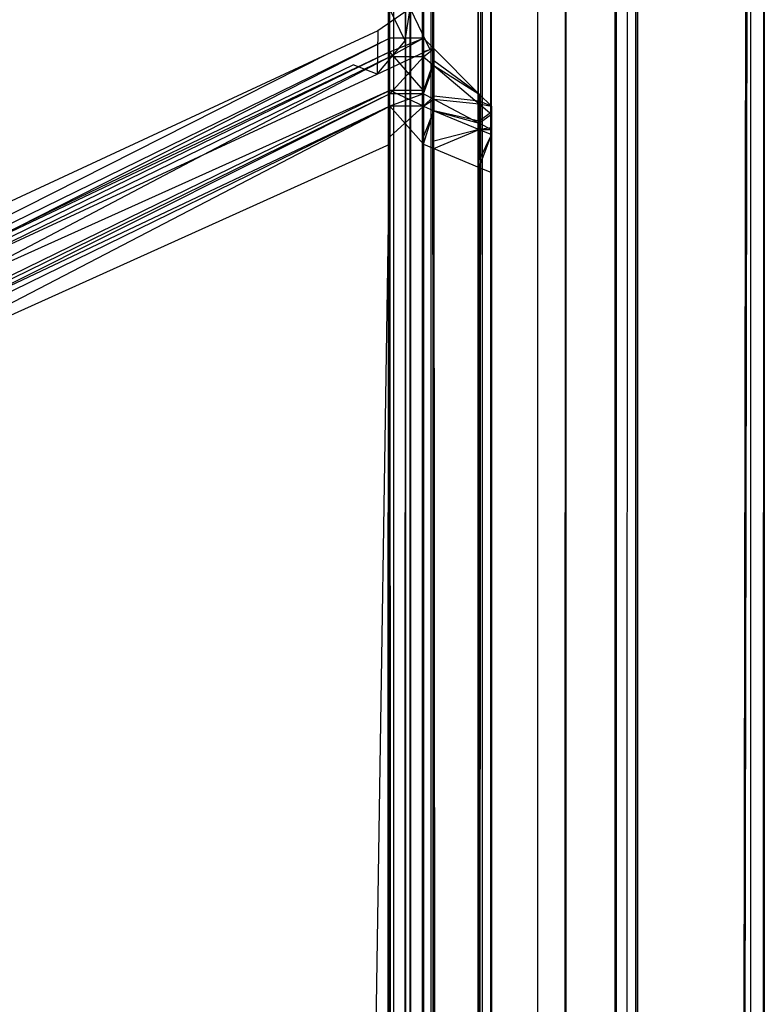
# Model space of a CAD drawing. Extents: x 0 to 1.6, y -0.5 to 0.
# Tile 186 of 192: x 1.59454 to 1.6, y -0.0256 to -0.01838. Entities that reach past the tile are written whole.
import ezdxf

# ---------------------------------------------------------------- set-up
doc = ezdxf.new("R2010")
doc.units = 0
for name, color, linetype in [('L14_KORPUS1_2___REPLACEMTFOREMP', 7, 'CONTINUOUS'), ('L16_KORPUS1_0___REPLACEMTFOREMP', 7, 'CONTINUOUS'), ('L20_FL_CHE_5___REPLACEMTFOREMPT', 7, 'CONTINUOUS'), ('L65_ABDECKPL_0___REPLACEMTFOREM', 7, 'CONTINUOUS')]:
    doc.layers.add(name, color=color, linetype=linetype)

msp = doc.modelspace()

# ---------------------------------------------------------------- linework, layer by layer
at = {"layer": 'L14_KORPUS1_2___REPLACEMTFOREMP', "color": 8}
for points, invisible_edges in [([(1.597254, -0.018617, 0.007522), (1.589885, -0.02212, 0.007621), (1.597254, -0.018518, 0.007621), (1.597254, -0.018617, 0.007522)], 14), ([(1.589885, -0.022257, 0.590261), (1.597254, -0.018518, 0.590124), (1.589885, -0.02212, 0.590124), (1.589885, -0.022257, 0.590261)], 13), ([(1.597254, -0.018518, 0.590124), (1.589885, -0.022257, 0.590261), (1.597254, -0.018654, 0.590261), (1.597254, -0.018518, 0.590124)], 14), ([(1.589885, -0.02212, 0.590124), (1.597254, -0.018518, 0.589853), (1.589885, -0.02212, 0.589853), (1.589885, -0.02212, 0.590124)], 13), ([(1.597254, -0.018518, 0.589853), (1.589885, -0.02212, 0.590124), (1.597254, -0.018518, 0.590124), (1.597254, -0.018518, 0.589853)], 14), ([(1.589885, -0.02212, 0.589853), (1.597254, -0.018518, 0.007872), (1.589885, -0.02212, 0.007872), (1.589885, -0.02212, 0.589853)], 13), ([(1.597254, -0.018518, 0.007872), (1.589885, -0.02212, 0.589853), (1.597254, -0.018518, 0.589853), (1.597254, -0.018518, 0.007872)], 14), ([(1.589885, -0.02212, 0.007872), (1.597254, -0.018518, 0.007621), (1.589885, -0.02212, 0.007621), (1.589885, -0.02212, 0.007872)], 13), ([(1.597254, -0.018518, 0.007621), (1.589885, -0.02212, 0.007872), (1.597254, -0.018518, 0.007872), (1.597254, -0.018518, 0.007621)], 14), ([(1.597254, -0.018518, 0.007872), (1.5975, -0.018518, 0.007621), (1.597254, -0.018518, 0.007621), (1.597254, -0.018518, 0.007872)], 13), ([(1.5975, -0.018518, 0.007621), (1.597254, -0.018518, 0.007872), (1.5975, -0.018518, 0.007872), (1.5975, -0.018518, 0.007621)], 14), ([(1.597254, -0.018518, 0.589853), (1.5975, -0.018518, 0.007872), (1.597254, -0.018518, 0.007872), (1.597254, -0.018518, 0.589853)], 13), ([(1.5975, -0.018518, 0.007872), (1.597254, -0.018518, 0.589853), (1.5975, -0.018518, 0.589853), (1.5975, -0.018518, 0.007872)], 14), ([(1.597254, -0.018518, 0.590124), (1.5975, -0.018518, 0.589853), (1.597254, -0.018518, 0.589853), (1.597254, -0.018518, 0.590124)], 13), ([(1.5975, -0.018518, 0.589853), (1.597254, -0.018518, 0.590124), (1.5975, -0.018518, 0.590124), (1.5975, -0.018518, 0.589853)], 14), ([(1.597254, -0.018654, 0.590261), (1.5975, -0.018518, 0.590124), (1.597254, -0.018518, 0.590124), (1.597254, -0.018654, 0.590261)], 13), ([(1.5975, -0.018518, 0.590124), (1.597254, -0.018654, 0.590261), (1.5975, -0.018654, 0.590261), (1.5975, -0.018518, 0.590124)], 14), ([(1.5975, -0.018518, 0.007621), (1.597254, -0.018617, 0.007522), (1.597254, -0.018518, 0.007621), (1.5975, -0.018518, 0.007621)], 13), ([(1.597254, -0.018617, 0.007522), (1.5975, -0.018518, 0.007621), (1.5975, -0.018617, 0.007522), (1.597254, -0.018617, 0.007522)], 14), ([(1.5975, -0.018654, 0.590261), (1.597576, -0.018594, 0.590092), (1.5975, -0.018518, 0.590124), (1.5975, -0.018654, 0.590261)], 14), ([(1.5975, -0.018518, 0.589853), (1.597576, -0.018594, 0.007903), (1.5975, -0.018518, 0.007872), (1.5975, -0.018518, 0.589853)], 13), ([(1.597576, -0.018594, 0.007903), (1.5975, -0.018518, 0.589853), (1.597576, -0.018594, 0.589821), (1.597576, -0.018594, 0.007903)], 14), ([(1.5975, -0.018518, 0.589853), (1.597576, -0.018594, 0.590092), (1.597576, -0.018594, 0.589821), (1.5975, -0.018518, 0.589853)], 13), ([(1.597576, -0.018594, 0.590092), (1.5975, -0.018518, 0.589853), (1.5975, -0.018518, 0.590124), (1.597576, -0.018594, 0.590092)], 14), ([(1.5975, -0.018518, 0.007872), (1.597576, -0.018594, 0.007653), (1.5975, -0.018518, 0.007621), (1.5975, -0.018518, 0.007872)], 13), ([(1.597576, -0.018594, 0.007653), (1.5975, -0.018518, 0.007872), (1.597576, -0.018594, 0.007903), (1.597576, -0.018594, 0.007653)], 14), ([(1.597576, -0.018594, 0.007653), (1.5975, -0.018617, 0.007522), (1.5975, -0.018518, 0.007621), (1.597576, -0.018594, 0.007653)], 14), ([(1.597254, -0.0189, 0.007238), (1.589885, -0.022219, 0.007522), (1.597254, -0.018617, 0.007522), (1.597254, -0.0189, 0.007238)], 14), ([(1.589885, -0.02212, 0.007621), (1.597254, -0.018617, 0.007522), (1.589885, -0.022219, 0.007522), (1.589885, -0.02212, 0.007621)], 13), ([(1.597254, -0.018617, 0.007522), (1.5975, -0.0189, 0.007238), (1.597254, -0.0189, 0.007238), (1.597254, -0.018617, 0.007522)], 13), ([(1.5975, -0.0189, 0.007238), (1.597254, -0.018617, 0.007522), (1.5975, -0.018617, 0.007522), (1.5975, -0.0189, 0.007238)], 14), ([(1.597576, -0.018594, 0.590092), (1.5975, -0.018654, 0.590261), (1.597576, -0.018718, 0.590217), (1.597576, -0.018594, 0.590092)], 13), ([(1.5975, -0.018617, 0.007522), (1.597576, -0.018594, 0.007653), (1.597576, -0.018684, 0.007562), (1.5975, -0.018617, 0.007522)], 13), ([(1.597576, -0.018684, 0.007562), (1.5975, -0.0189, 0.007238), (1.5975, -0.018617, 0.007522), (1.597576, -0.018684, 0.007562)], 14), ([(1.597576, -0.018718, 0.590217), (1.59791, -0.018928, 0.589954), (1.597576, -0.018594, 0.590092), (1.597576, -0.018718, 0.590217)], 14), ([(1.59791, -0.018928, 0.007791), (1.597576, -0.018684, 0.007562), (1.597576, -0.018594, 0.007653), (1.59791, -0.018928, 0.007791)], 14), ([(1.597576, -0.018594, 0.007903), (1.59791, -0.018928, 0.007791), (1.597576, -0.018594, 0.007653), (1.597576, -0.018594, 0.007903)], 13), ([(1.59791, -0.018928, 0.007791), (1.597576, -0.018594, 0.007903), (1.59791, -0.018928, 0.008042), (1.59791, -0.018928, 0.007791)], 14), ([(1.597576, -0.018594, 0.589821), (1.59791, -0.018928, 0.589954), (1.59791, -0.018928, 0.589683), (1.597576, -0.018594, 0.589821)], 13), ([(1.59791, -0.018928, 0.589954), (1.597576, -0.018594, 0.589821), (1.597576, -0.018594, 0.590092), (1.59791, -0.018928, 0.589954)], 14), ([(1.597576, -0.018594, 0.589821), (1.59791, -0.018928, 0.008042), (1.597576, -0.018594, 0.007903), (1.597576, -0.018594, 0.589821)], 13), ([(1.59791, -0.018928, 0.008042), (1.597576, -0.018594, 0.589821), (1.59791, -0.018928, 0.589683), (1.59791, -0.018928, 0.008042)], 14), ([(1.589885, -0.022528, 0.590532), (1.597254, -0.018654, 0.590261), (1.589885, -0.022257, 0.590261), (1.589885, -0.022528, 0.590532)], 13), ([(1.597254, -0.018654, 0.590261), (1.589885, -0.022528, 0.590532), (1.597254, -0.018926, 0.590532), (1.597254, -0.018654, 0.590261)], 14), ([(1.597254, -0.018926, 0.590532), (1.5975, -0.018654, 0.590261), (1.597254, -0.018654, 0.590261), (1.597254, -0.018926, 0.590532)], 13), ([(1.5975, -0.018654, 0.590261), (1.597254, -0.018926, 0.590532), (1.5975, -0.018926, 0.590532), (1.5975, -0.018654, 0.590261)], 14), ([(1.5975, -0.018926, 0.590532), (1.597576, -0.018718, 0.590217), (1.5975, -0.018654, 0.590261), (1.5975, -0.018926, 0.590532)], 14), ([(1.5975, -0.0189, 0.007238), (1.597576, -0.018684, 0.007562), (1.597576, -0.018942, 0.007304), (1.5975, -0.0189, 0.007238)], 13), ([(1.59791, -0.018979, 0.00774), (1.597576, -0.018942, 0.007304), (1.597576, -0.018684, 0.007562), (1.59791, -0.018979, 0.00774)], 14), ([(1.597576, -0.018684, 0.007562), (1.59791, -0.018928, 0.007791), (1.59791, -0.018979, 0.00774), (1.597576, -0.018684, 0.007562)], 13), ([(1.597576, -0.018718, 0.590217), (1.5975, -0.018926, 0.590532), (1.597576, -0.018965, 0.590464), (1.597576, -0.018718, 0.590217)], 13), ([(1.59791, -0.018928, 0.589954), (1.597576, -0.018718, 0.590217), (1.59791, -0.018999, 0.590025), (1.59791, -0.018928, 0.589954)], 13), ([(1.597576, -0.018965, 0.590464), (1.59791, -0.018999, 0.590025), (1.597576, -0.018718, 0.590217), (1.597576, -0.018965, 0.590464)], 14), ([(1.597254, -0.019017, 0.007121), (1.589885, -0.022503, 0.007238), (1.597254, -0.0189, 0.007238), (1.597254, -0.019017, 0.007121)], 14), ([(1.589885, -0.022219, 0.007522), (1.597254, -0.0189, 0.007238), (1.589885, -0.022503, 0.007238), (1.589885, -0.022219, 0.007522)], 13), ([(1.597254, -0.0189, 0.007238), (1.5975, -0.019017, 0.007121), (1.597254, -0.019017, 0.007121), (1.597254, -0.0189, 0.007238)], 13), ([(1.5975, -0.019017, 0.007121), (1.597254, -0.0189, 0.007238), (1.5975, -0.0189, 0.007238), (1.5975, -0.019017, 0.007121)], 14), ([(1.597576, -0.018942, 0.007304), (1.5975, -0.019017, 0.007121), (1.5975, -0.0189, 0.007238), (1.597576, -0.018942, 0.007304)], 14), ([(1.589885, -0.02262, 0.590624), (1.597254, -0.018926, 0.590532), (1.589885, -0.022528, 0.590532), (1.589885, -0.02262, 0.590624)], 13), ([(1.597254, -0.018926, 0.590532), (1.589885, -0.02262, 0.590624), (1.597254, -0.019017, 0.590624), (1.597254, -0.018926, 0.590532)], 14), ([(1.597254, -0.019017, 0.590624), (1.5975, -0.018926, 0.590532), (1.597254, -0.018926, 0.590532), (1.597254, -0.019017, 0.590624)], 13), ([(1.5975, -0.018926, 0.590532), (1.597254, -0.019017, 0.590624), (1.5975, -0.019017, 0.590624), (1.5975, -0.018926, 0.590532)], 14), ([(1.5975, -0.019017, 0.590624), (1.597576, -0.018965, 0.590464), (1.5975, -0.018926, 0.590532), (1.5975, -0.019017, 0.590624)], 14), ([(1.5975, -0.019017, 0.007121), (1.597576, -0.018942, 0.007304), (1.597576, -0.019049, 0.007197), (1.5975, -0.019017, 0.007121)], 13), ([(1.597576, -0.018965, 0.590464), (1.5975, -0.019017, 0.590624), (1.597576, -0.019049, 0.590548), (1.597576, -0.018965, 0.590464)], 13), ([(1.59791, -0.019127, 0.007593), (1.597576, -0.019049, 0.007197), (1.597576, -0.018942, 0.007304), (1.59791, -0.019127, 0.007593)], 14), ([(1.597576, -0.018942, 0.007304), (1.59791, -0.018979, 0.00774), (1.59791, -0.019127, 0.007593), (1.597576, -0.018942, 0.007304)], 13), ([(1.59791, -0.018999, 0.590025), (1.597576, -0.018965, 0.590464), (1.59791, -0.01914, 0.590166), (1.59791, -0.018999, 0.590025)], 13), ([(1.597576, -0.019049, 0.590548), (1.59791, -0.01914, 0.590166), (1.597576, -0.018965, 0.590464), (1.597576, -0.019049, 0.590548)], 14), ([(1.59791, -0.018999, 0.590025), (1.598, -0.019017, 0.589917), (1.59791, -0.018928, 0.589954), (1.59791, -0.018999, 0.590025)], 14), ([(1.598, -0.019017, 0.007828), (1.59791, -0.018979, 0.00774), (1.59791, -0.018928, 0.007791), (1.598, -0.019017, 0.007828)], 14), ([(1.598, -0.019017, 0.008079), (1.59791, -0.018928, 0.589683), (1.598, -0.019017, 0.589646), (1.598, -0.019017, 0.008079)], 13), ([(1.59791, -0.018928, 0.589683), (1.598, -0.019017, 0.008079), (1.59791, -0.018928, 0.008042), (1.59791, -0.018928, 0.589683)], 14), ([(1.598, -0.019017, 0.589646), (1.59791, -0.018928, 0.589954), (1.598, -0.019017, 0.589917), (1.598, -0.019017, 0.589646)], 13), ([(1.59791, -0.018928, 0.589954), (1.598, -0.019017, 0.589646), (1.59791, -0.018928, 0.589683), (1.59791, -0.018928, 0.589954)], 14), ([(1.598, -0.019017, 0.007828), (1.59791, -0.018928, 0.008042), (1.598, -0.019017, 0.008079), (1.598, -0.019017, 0.007828)], 13), ([(1.59791, -0.018928, 0.008042), (1.598, -0.019017, 0.007828), (1.59791, -0.018928, 0.007791), (1.59791, -0.018928, 0.008042)], 14), ([(1.598, -0.019059, 0.007787), (1.59791, -0.019127, 0.007593), (1.59791, -0.018979, 0.00774), (1.598, -0.019059, 0.007787)], 14), ([(1.59791, -0.018979, 0.00774), (1.598, -0.019017, 0.007828), (1.598, -0.019059, 0.007787), (1.59791, -0.018979, 0.00774)], 13), ([(1.589885, -0.022503, 0.007238), (1.597254, -0.019017, 0.007121), (1.589885, -0.02262, 0.007121), (1.589885, -0.022503, 0.007238)], 13), ([(1.589885, -0.02262, 0.590624), (1.597254, -0.019295, 0.590624), (1.597254, -0.019017, 0.590624), (1.589885, -0.02262, 0.590624)], 14), ([(1.597254, -0.019017, 0.007121), (1.589885, -0.022843, 0.007121), (1.589885, -0.02262, 0.007121), (1.597254, -0.019017, 0.007121)], 13), ([(1.589885, -0.022843, 0.007121), (1.597254, -0.019017, 0.007121), (1.597254, -0.019241, 0.007121), (1.589885, -0.022843, 0.007121)], 14), ([(1.5975, -0.019017, 0.007121), (1.597254, -0.019241, 0.007121), (1.597254, -0.019017, 0.007121), (1.5975, -0.019017, 0.007121)], 13), ([(1.597254, -0.019241, 0.007121), (1.5975, -0.019017, 0.007121), (1.5975, -0.019241, 0.007121), (1.597254, -0.019241, 0.007121)], 14), ([(1.5975, -0.019295, 0.590624), (1.597254, -0.019017, 0.590624), (1.597254, -0.019295, 0.590624), (1.5975, -0.019295, 0.590624)], 13), ([(1.597254, -0.019017, 0.590624), (1.5975, -0.019295, 0.590624), (1.5975, -0.019017, 0.590624), (1.597254, -0.019017, 0.590624)], 14), ([(1.5975, -0.019295, 0.590624), (1.597576, -0.019049, 0.590548), (1.5975, -0.019017, 0.590624), (1.5975, -0.019295, 0.590624)], 14), ([(1.597576, -0.019049, 0.007197), (1.5975, -0.019241, 0.007121), (1.5975, -0.019017, 0.007121), (1.597576, -0.019049, 0.007197)], 13), ([(1.597576, -0.019049, 0.590548), (1.5975, -0.019295, 0.590624), (1.597576, -0.019326, 0.590548), (1.597576, -0.019049, 0.590548)], 13), ([(1.5975, -0.019241, 0.007121), (1.597576, -0.019049, 0.007197), (1.597576, -0.019272, 0.007197), (1.5975, -0.019241, 0.007121)], 14), ([(1.597576, -0.019049, 0.007197), (1.59791, -0.019127, 0.007593), (1.59791, -0.019187, 0.007532), (1.597576, -0.019049, 0.007197)], 13), ([(1.59791, -0.01914, 0.590166), (1.597576, -0.019049, 0.590548), (1.59791, -0.019187, 0.590213), (1.59791, -0.01914, 0.590166)], 13), ([(1.59791, -0.019187, 0.007532), (1.597576, -0.019272, 0.007197), (1.597576, -0.019049, 0.007197), (1.59791, -0.019187, 0.007532)], 14), ([(1.597576, -0.019326, 0.590548), (1.59791, -0.019187, 0.590213), (1.597576, -0.019049, 0.590548), (1.597576, -0.019326, 0.590548)], 14), ([(1.598, -0.019017, 0.589917), (1.59791, -0.018999, 0.590025), (1.598, -0.019074, 0.589973), (1.598, -0.019017, 0.589917)], 13), ([(1.59791, -0.01914, 0.590166), (1.598, -0.019074, 0.589973), (1.59791, -0.018999, 0.590025), (1.59791, -0.01914, 0.590166)], 14), ([(1.59791, -0.019127, 0.007593), (1.598, -0.019059, 0.007787), (1.598, -0.019176, 0.00767), (1.59791, -0.019127, 0.007593)], 13), ([(1.598, -0.019074, 0.589973), (1.598, -0.019139, 0.589866), (1.598, -0.019017, 0.589917), (1.598, -0.019074, 0.589973)], 14), ([(1.598, -0.019139, 0.007879), (1.598, -0.019017, 0.008079), (1.598, -0.019139, 0.008079), (1.598, -0.019139, 0.007879)], 13), ([(1.598, -0.019017, 0.008079), (1.598, -0.019139, 0.007879), (1.598, -0.019017, 0.007828), (1.598, -0.019017, 0.008079)], 14), ([(1.598, -0.019139, 0.589646), (1.598, -0.019017, 0.589917), (1.598, -0.019139, 0.589866), (1.598, -0.019139, 0.589646)], 13), ([(1.598, -0.019017, 0.589917), (1.598, -0.019139, 0.589646), (1.598, -0.019017, 0.589646), (1.598, -0.019017, 0.589917)], 14), ([(1.598, -0.019139, 0.007879), (1.598, -0.019059, 0.007787), (1.598, -0.019017, 0.007828), (1.598, -0.019139, 0.007879)], 14), ([(1.598, -0.019139, 0.008079), (1.598, -0.019017, 0.589646), (1.598, -0.019139, 0.589646), (1.598, -0.019139, 0.008079)], 13), ([(1.598, -0.019017, 0.589646), (1.598, -0.019139, 0.008079), (1.598, -0.019017, 0.008079), (1.598, -0.019017, 0.589646)], 14), ([(1.598, -0.019166, 0.007852), (1.598, -0.019176, 0.00767), (1.598, -0.019059, 0.007787), (1.598, -0.019166, 0.007852)], 14), ([(1.598, -0.019059, 0.007787), (1.598, -0.019139, 0.007879), (1.598, -0.019166, 0.007852), (1.598, -0.019059, 0.007787)], 13), ([(1.598, -0.019074, 0.589973), (1.59791, -0.01914, 0.590166), (1.598, -0.019186, 0.590086), (1.598, -0.019074, 0.589973)], 13), ([(1.598, -0.019176, 0.00767), (1.59791, -0.019187, 0.007532), (1.59791, -0.019127, 0.007593), (1.598, -0.019176, 0.00767)], 14), ([(1.59791, -0.019187, 0.590213), (1.598, -0.019186, 0.590086), (1.59791, -0.01914, 0.590166), (1.59791, -0.019187, 0.590213)], 14), ([(1.598, -0.019139, 0.589866), (1.598, -0.019074, 0.589973), (1.598, -0.019176, 0.589903), (1.598, -0.019139, 0.589866)], 13), ([(1.598, -0.019186, 0.590086), (1.598, -0.019176, 0.589903), (1.598, -0.019074, 0.589973), (1.598, -0.019186, 0.590086)], 14), ([(1.598, -0.019176, 0.589903), (1.598, -0.019166, 0.007852), (1.598, -0.019139, 0.589866), (1.598, -0.019176, 0.589903)], 15), ([(1.598, -0.019139, 0.589866), (1.598, -0.019166, 0.007852), (1.598, -0.019139, 0.589646), (1.598, -0.019139, 0.589866)], 15), ([(1.598, -0.019139, 0.589646), (1.598, -0.019166, 0.007852), (1.598, -0.019139, 0.008079), (1.598, -0.019139, 0.589646)], 15), ([(1.598, -0.019139, 0.008079), (1.598, -0.019166, 0.007852), (1.598, -0.019139, 0.007879), (1.598, -0.019139, 0.008079)], 11), ([(1.597576, -0.019272, 0.007197), (1.59791, -0.019187, 0.007532), (1.59791, -0.01941, 0.007532), (1.597576, -0.019272, 0.007197)], 13), ([(1.59791, -0.019187, 0.590213), (1.597576, -0.019326, 0.590548), (1.59791, -0.019465, 0.590213), (1.59791, -0.019187, 0.590213)], 13), ([(1.59791, -0.019187, 0.007532), (1.598, -0.019176, 0.00767), (1.598, -0.019224, 0.007621), (1.59791, -0.019187, 0.007532)], 13), ([(1.598, -0.019186, 0.590086), (1.59791, -0.019187, 0.590213), (1.598, -0.019224, 0.590124), (1.598, -0.019186, 0.590086)], 13), ([(1.598, -0.019224, 0.007621), (1.59791, -0.01941, 0.007532), (1.59791, -0.019187, 0.007532), (1.598, -0.019224, 0.007621)], 14), ([(1.59791, -0.019465, 0.590213), (1.598, -0.019224, 0.590124), (1.59791, -0.019187, 0.590213), (1.59791, -0.019465, 0.590213)], 14), ([(1.598, -0.019176, 0.00767), (1.598, -0.019166, 0.007852), (1.598, -0.019243, 0.007775), (1.598, -0.019176, 0.00767)], 13), ([(1.598, -0.019176, 0.589903), (1.598, -0.019243, 0.007775), (1.598, -0.019166, 0.007852), (1.598, -0.019176, 0.589903)], 15), ([(1.598, -0.019243, 0.007775), (1.598, -0.019224, 0.007621), (1.598, -0.019176, 0.00767), (1.598, -0.019243, 0.007775)], 14), ([(1.598, -0.019176, 0.589903), (1.598, -0.019186, 0.590086), (1.598, -0.01925, 0.589977), (1.598, -0.019176, 0.589903)], 13), ([(1.598, -0.01925, 0.589977), (1.598, -0.019243, 0.007775), (1.598, -0.019176, 0.589903), (1.598, -0.01925, 0.589977)], 15), ([(1.598, -0.019224, 0.590124), (1.598, -0.01925, 0.589977), (1.598, -0.019186, 0.590086), (1.598, -0.019224, 0.590124)], 14), ([(1.597254, -0.019241, 0.007121), (1.589885, -0.49736, 0.007121), (1.589885, -0.022843, 0.007121), (1.597254, -0.019241, 0.007121)], 13), ([(1.589885, -0.49736, 0.007121), (1.597254, -0.019241, 0.007121), (1.597254, -0.49736, 0.007121), (1.589885, -0.49736, 0.007121)], 14), ([(1.5975, -0.019241, 0.007121), (1.597254, -0.49736, 0.007121), (1.597254, -0.019241, 0.007121), (1.5975, -0.019241, 0.007121)], 13), ([(1.597254, -0.49736, 0.007121), (1.5975, -0.019241, 0.007121), (1.5975, -0.49736, 0.007121), (1.597254, -0.49736, 0.007121)], 14), ([(1.597576, -0.019272, 0.007197), (1.5975, -0.49736, 0.007121), (1.5975, -0.019241, 0.007121), (1.597576, -0.019272, 0.007197)], 13), ([(1.5975, -0.49736, 0.007121), (1.597576, -0.019272, 0.007197), (1.597576, -0.497328, 0.007197), (1.5975, -0.49736, 0.007121)], 14), ([(1.597576, -0.019272, 0.007197), (1.59791, -0.49719, 0.007532), (1.597576, -0.497328, 0.007197), (1.597576, -0.019272, 0.007197)], 13), ([(1.59791, -0.49719, 0.007532), (1.597576, -0.019272, 0.007197), (1.59791, -0.01941, 0.007532), (1.59791, -0.49719, 0.007532)], 14), ([(1.59791, -0.01941, 0.007532), (1.598, -0.019224, 0.007621), (1.598, -0.019447, 0.007621), (1.59791, -0.01941, 0.007532)], 13), ([(1.598, -0.019224, 0.590124), (1.59791, -0.019465, 0.590213), (1.598, -0.019502, 0.590124), (1.598, -0.019224, 0.590124)], 13), ([(1.598, -0.019224, 0.007621), (1.598, -0.019243, 0.007775), (1.598, -0.019275, 0.007743), (1.598, -0.019224, 0.007621)], 13), ([(1.598, -0.019275, 0.007743), (1.598, -0.019447, 0.007621), (1.598, -0.019224, 0.007621), (1.598, -0.019275, 0.007743)], 14), ([(1.598, -0.01925, 0.589977), (1.598, -0.019224, 0.590124), (1.598, -0.019275, 0.590002), (1.598, -0.01925, 0.589977)], 13), ([(1.598, -0.019502, 0.590002), (1.598, -0.019224, 0.590124), (1.598, -0.019502, 0.590124), (1.598, -0.019502, 0.590002)], 13), ([(1.598, -0.019224, 0.590124), (1.598, -0.019502, 0.590002), (1.598, -0.019275, 0.590002), (1.598, -0.019224, 0.590124)], 14), ([(1.598, -0.01925, 0.589977), (1.598, -0.019275, 0.007743), (1.598, -0.019243, 0.007775), (1.598, -0.01925, 0.589977)], 15), ([(1.598, -0.019275, 0.590002), (1.598, -0.019275, 0.007743), (1.598, -0.01925, 0.589977), (1.598, -0.019275, 0.590002)], 13), ([(1.598, -0.019447, 0.007621), (1.598, -0.019275, 0.007743), (1.598, -0.019447, 0.007743), (1.598, -0.019447, 0.007621)], 13), ([(1.598, -0.019502, 0.590002), (1.598, -0.019447, 0.007743), (1.598, -0.019275, 0.590002), (1.598, -0.019502, 0.590002)], 13), ([(1.598, -0.019275, 0.590002), (1.598, -0.019447, 0.007743), (1.598, -0.019275, 0.007743), (1.598, -0.019275, 0.590002)], 10), ([(1.589885, -0.022897, 0.590624), (1.597254, -0.497312, 0.590624), (1.597254, -0.019295, 0.590624), (1.589885, -0.022897, 0.590624)], 14), ([(1.597254, -0.019295, 0.590624), (1.589885, -0.02262, 0.590624), (1.589885, -0.022897, 0.590624), (1.597254, -0.019295, 0.590624)], 13), ([(1.5975, -0.497312, 0.590624), (1.597254, -0.019295, 0.590624), (1.597254, -0.497312, 0.590624), (1.5975, -0.497312, 0.590624)], 13), ([(1.597254, -0.019295, 0.590624), (1.5975, -0.497312, 0.590624), (1.5975, -0.019295, 0.590624), (1.597254, -0.019295, 0.590624)], 14), ([(1.597576, -0.497281, 0.590548), (1.5975, -0.019295, 0.590624), (1.5975, -0.497312, 0.590624), (1.597576, -0.497281, 0.590548)], 13), ([(1.5975, -0.019295, 0.590624), (1.597576, -0.497281, 0.590548), (1.597576, -0.019326, 0.590548), (1.5975, -0.019295, 0.590624)], 14), ([(1.59791, -0.497142, 0.590213), (1.597576, -0.019326, 0.590548), (1.597576, -0.497281, 0.590548), (1.59791, -0.497142, 0.590213)], 13), ([(1.597576, -0.019326, 0.590548), (1.59791, -0.497142, 0.590213), (1.59791, -0.019465, 0.590213), (1.597576, -0.019326, 0.590548)], 14), ([(1.59791, -0.01941, 0.007532), (1.598, -0.497153, 0.007621), (1.59791, -0.49719, 0.007532), (1.59791, -0.01941, 0.007532)], 13), ([(1.598, -0.497153, 0.007621), (1.59791, -0.01941, 0.007532), (1.598, -0.019447, 0.007621), (1.598, -0.497153, 0.007621)], 14), ([(1.598, -0.497105, 0.590124), (1.59791, -0.019465, 0.590213), (1.59791, -0.497142, 0.590213), (1.598, -0.497105, 0.590124)], 13), ([(1.59791, -0.019465, 0.590213), (1.598, -0.497105, 0.590124), (1.598, -0.019502, 0.590124), (1.59791, -0.019465, 0.590213)], 14), ([(1.598, -0.497153, 0.007621), (1.598, -0.019447, 0.007743), (1.598, -0.497153, 0.007743), (1.598, -0.497153, 0.007621)], 13), ([(1.598, -0.019447, 0.007743), (1.598, -0.497153, 0.007621), (1.598, -0.019447, 0.007621), (1.598, -0.019447, 0.007743)], 14), ([(1.598, -0.497105, 0.590002), (1.598, -0.497153, 0.007743), (1.598, -0.019447, 0.007743), (1.598, -0.497105, 0.590002)], 13), ([(1.598, -0.497105, 0.590002), (1.598, -0.019447, 0.007743), (1.598, -0.019502, 0.590002), (1.598, -0.497105, 0.590002)], 10), ([(1.598, -0.497105, 0.590002), (1.598, -0.019502, 0.590124), (1.598, -0.497105, 0.590124), (1.598, -0.497105, 0.590002)], 13), ([(1.598, -0.019502, 0.590124), (1.598, -0.497105, 0.590002), (1.598, -0.019502, 0.590002), (1.598, -0.019502, 0.590124)], 14), ([(1.597254, -0.497312, 0.590624), (1.589885, -0.022897, 0.590624), (1.589885, -0.497312, 0.590624), (1.597254, -0.497312, 0.590624)], 13)]:
    msp.add_3dface(points, dxfattribs=dict(at, invisible_edges=invisible_edges))
at = {"layer": 'L16_KORPUS1_0___REPLACEMTFOREMP', "color": 8}
for points, invisible_edges in [([(1.597088, -0.000594), (0.5, -0.497406), (0.5, -0.000594), (1.597088, -0.000594)], 13), ([(0.5, -0.497406), (1.597088, -0.000594), (1.597091, -0.497406), (0.5, -0.497406)], 10), ([(1.597091, -0.497404, 0.00769), (0.5, -0.000596, 0.00769), (0.5, -0.497404, 0.00769), (1.597091, -0.497404, 0.00769)], 13), ([(0.5, -0.000596, 0.00769), (1.597091, -0.497404, 0.00769), (1.597088, -0.000596, 0.00769), (0.5, -0.000596, 0.00769)], 10), ([(1.597091, -0.497406), (1.597088, -0.000594), (1.597252, -0.000594), (1.597091, -0.497406)], 13), ([(1.597088, -0.000596, 0.00769), (1.597091, -0.497404, 0.00769), (1.597251, -0.000596, 0.00769), (1.597088, -0.000596, 0.00769)], 13), ([(1.597091, -0.497406), (1.597252, -0.000594), (1.597252, -0.497406), (1.597091, -0.497406)], 10), ([(1.597251, -0.000596, 0.00769), (1.597091, -0.497404, 0.00769), (1.597251, -0.497404, 0.00769), (1.597251, -0.000596, 0.00769)], 10), ([(1.597251, -0.000596, 0.00769), (1.597251, -0.497404, 0.00769), (1.597288, -0.497368, 0.00769), (1.597251, -0.000596, 0.00769)], 13), ([(1.597251, -0.000596, 0.00769), (1.597288, -0.497368, 0.00769), (1.597284, -0.000629, 0.00769), (1.597251, -0.000596, 0.00769)], 10), ([(1.597252, -0.497406), (1.597252, -0.000594), (1.597285, -0.000628), (1.597252, -0.497406)], 13), ([(1.597252, -0.497406), (1.597285, -0.000628), (1.597289, -0.497369), (1.597252, -0.497406)], 10), ([(1.597284, -0.000629, 0.00769), (1.597288, -0.497368, 0.00769), (1.597372, -0.000716, 0.00769), (1.597284, -0.000629, 0.00769)], 13), ([(1.597289, -0.497369), (1.597285, -0.000628), (1.597373, -0.000715), (1.597289, -0.497369)], 13), ([(1.597372, -0.000716, 0.00769), (1.597288, -0.497368, 0.00769), (1.597366, -0.497289, 0.00769), (1.597372, -0.000716, 0.00769)], 10), ([(1.597289, -0.497369), (1.597373, -0.000715), (1.597368, -0.49729), (1.597289, -0.497369)], 10), ([(1.597372, -0.000716, 0.00769), (1.597366, -0.497289, 0.00769), (1.597402, -0.497253, 0.00769), (1.597372, -0.000716, 0.00769)], 15), ([(1.597368, -0.49729), (1.597373, -0.000715), (1.597404, -0.497254), (1.597368, -0.49729)], 15), ([(1.597372, -0.000716, 0.00769), (1.597402, -0.497253, 0.00769), (1.597402, -0.000747, 0.00769), (1.597372, -0.000716, 0.00769)], 15), ([(1.597404, -0.497254), (1.597373, -0.000715), (1.597404, -0.000746), (1.597404, -0.497254)], 15), ([(1.597934, -0.000713, 0.000436), (1.597577, -0.497117, 0.000079), (1.597577, -0.00086, 0.000079), (1.597934, -0.000713, 0.000436)], 13), ([(1.597577, -0.497117, 0.000079), (1.597934, -0.000713, 0.000436), (1.597934, -0.497265, 0.000436), (1.597577, -0.497117, 0.000079)], 14), ([(1.597899, -0.000727, 0.007289), (1.597998, -0.497291, 0.00719), (1.597998, -0.000686, 0.00719), (1.597899, -0.000727, 0.007289)], 14), ([(1.597998, -0.000686, 0.0005), (1.597934, -0.497265, 0.000436), (1.597934, -0.000713, 0.000436), (1.597998, -0.000686, 0.0005)], 13), ([(1.597934, -0.497265, 0.000436), (1.597998, -0.000686, 0.0005), (1.597998, -0.497291, 0.0005), (1.597934, -0.497265, 0.000436)], 14), ([(1.597998, -0.497291, 0.000565), (1.597998, -0.000686, 0.007018), (1.597998, -0.497291, 0.007018), (1.597998, -0.497291, 0.000565)], 13), ([(1.597998, -0.000686, 0.007018), (1.597998, -0.497291, 0.000565), (1.597998, -0.000686, 0.000565), (1.597998, -0.000686, 0.007018)], 14), ([(1.597998, -0.497291, 0.007018), (1.597998, -0.000686, 0.00719), (1.597998, -0.497291, 0.00719), (1.597998, -0.497291, 0.007018)], 13), ([(1.597998, -0.000686, 0.00719), (1.597998, -0.497291, 0.007018), (1.597998, -0.000686, 0.007018), (1.597998, -0.000686, 0.00719)], 14), ([(1.597998, -0.497291, 0.0005), (1.597998, -0.000686, 0.000565), (1.597998, -0.497291, 0.000565), (1.597998, -0.497291, 0.0005)], 13), ([(1.597998, -0.000686, 0.000565), (1.597998, -0.497291, 0.0005), (1.597998, -0.000686, 0.0005), (1.597998, -0.000686, 0.000565)], 14), ([(1.597402, -0.000747, 0.00769), (1.597402, -0.497253, 0.00769), (1.597402, -0.497085, 0.00769), (1.597402, -0.000747, 0.00769)], 15), ([(1.597402, -0.000747, 0.00769), (1.597402, -0.497085, 0.00769), (1.597402, -0.000893, 0.00769), (1.597402, -0.000747, 0.00769)], 10), ([(1.597404, -0.497254), (1.597404, -0.000746), (1.597404, -0.000893), (1.597404, -0.497254)], 15), ([(1.597555, -0.00087, 0.007633), (1.597899, -0.497251, 0.007289), (1.597899, -0.000727, 0.007289), (1.597555, -0.00087, 0.007633)], 14), ([(1.597998, -0.497291, 0.00719), (1.597899, -0.000727, 0.007289), (1.597899, -0.497251, 0.007289), (1.597998, -0.497291, 0.00719)], 13), ([(1.597577, -0.00086, 0.000079), (1.597498, -0.497085), (1.597498, -0.000893), (1.597577, -0.00086, 0.000079)], 13), ([(1.597498, -0.497085), (1.597577, -0.00086, 0.000079), (1.597577, -0.497117, 0.000079), (1.597498, -0.497085)], 14), ([(1.597498, -0.497085, 0.00769), (1.597402, -0.000893, 0.00769), (1.597402, -0.497085, 0.00769), (1.597498, -0.497085, 0.00769)], 13), ([(1.597402, -0.000893, 0.00769), (1.597498, -0.497085, 0.00769), (1.597498, -0.000893, 0.00769), (1.597402, -0.000893, 0.00769)], 14), ([(1.597498, -0.000893), (1.597404, -0.497085), (1.597404, -0.000893), (1.597498, -0.000893)], 13), ([(1.597404, -0.497085), (1.597498, -0.000893), (1.597498, -0.497085), (1.597404, -0.497085)], 14), ([(1.597404, -0.497254), (1.597404, -0.000893), (1.597404, -0.497085), (1.597404, -0.497254)], 11), ([(1.597498, -0.000893, 0.00769), (1.597555, -0.497108, 0.007633), (1.597555, -0.00087, 0.007633), (1.597498, -0.000893, 0.00769)], 14), ([(1.597555, -0.497108, 0.007633), (1.597498, -0.000893, 0.00769), (1.597498, -0.497085, 0.00769), (1.597555, -0.497108, 0.007633)], 13), ([(1.597899, -0.497251, 0.007289), (1.597555, -0.00087, 0.007633), (1.597555, -0.497108, 0.007633), (1.597899, -0.497251, 0.007289)], 13)]:
    msp.add_3dface(points, dxfattribs=dict(at, invisible_edges=invisible_edges))
at = {"layer": 'L20_FL_CHE_5___REPLACEMTFOREMPT', "color": 8}
for points, invisible_edges in [([(1.589234, -0.022311, 0.00743), (1.589471, -0.002135, 0.00743), (1.596986, -0.018713, 0.00743), (1.589234, -0.022311, 0.00743)], 15), ([(1.596986, -0.018713, 0.00743), (1.589471, -0.002135, 0.00743), (1.589608, -0.002419, 0.00743), (1.596986, -0.018713, 0.00743)], 15), ([(1.589377, -0.002284, 0.591002), (1.589171, -0.022176, 0.591002), (1.596792, -0.018638, 0.591002), (1.589377, -0.002284, 0.591002)], 15), ([(1.589377, -0.002284, 0.591002), (1.596792, -0.018638, 0.591002), (1.589513, -0.002565, 0.591002), (1.589377, -0.002284, 0.591002)], 15), ([(1.596986, -0.018713, 0.00743), (1.589608, -0.002419, 0.00743), (1.597223, -0.018238, 0.00743), (1.596986, -0.018713, 0.00743)], 15), ([(1.589513, -0.002565, 0.591002), (1.596792, -0.018638, 0.591002), (1.597025, -0.018171, 0.591002), (1.589513, -0.002565, 0.591002)], 15), ([(1.597025, -0.018171, 0.591002), (1.596792, -0.018638, 0.591002), (1.597166, -0.018464, 0.591002), (1.597025, -0.018171, 0.591002)], 15), ([(1.597166, -0.018464, 0.591002), (1.597403, -0.018299, 0.591002), (1.597025, -0.018171, 0.591002), (1.597166, -0.018464, 0.591002)], 13), ([(1.596986, -0.018713, 0.00743), (1.597223, -0.018238, 0.00743), (1.597366, -0.018536, 0.00743), (1.596986, -0.018713, 0.00743)], 15), ([(1.597403, -0.018299, 0.00743), (1.597366, -0.018536, 0.00743), (1.597223, -0.018238, 0.00743), (1.597403, -0.018299, 0.00743)], 13), ([(1.597403, -0.018299, 0.591002), (1.597166, -0.018464, 0.591002), (1.597548, -0.018601, 0.591002), (1.597403, -0.018299, 0.591002)], 14), ([(1.597366, -0.018536, 0.00743), (1.597403, -0.018299, 0.00743), (1.597548, -0.018601, 0.00743), (1.597366, -0.018536, 0.00743)], 14), ([(1.597548, -0.018601, 0.00743), (1.597403, -0.018299, 0.007643), (1.597548, -0.018601, 0.007643), (1.597548, -0.018601, 0.00743)], 13), ([(1.597403, -0.018299, 0.007643), (1.597548, -0.018601, 0.00743), (1.597403, -0.018299, 0.00743), (1.597403, -0.018299, 0.007643)], 14), ([(1.597548, -0.018601, 0.007643), (1.597403, -0.018299, 0.590197), (1.597548, -0.018601, 0.590197), (1.597548, -0.018601, 0.007643)], 13), ([(1.597403, -0.018299, 0.590197), (1.597548, -0.018601, 0.007643), (1.597403, -0.018299, 0.007643), (1.597403, -0.018299, 0.590197)], 14), ([(1.597548, -0.018601, 0.590197), (1.597403, -0.018299, 0.591002), (1.597548, -0.018601, 0.591002), (1.597548, -0.018601, 0.590197)], 13), ([(1.597403, -0.018299, 0.591002), (1.597548, -0.018601, 0.590197), (1.597403, -0.018299, 0.590197), (1.597403, -0.018299, 0.591002)], 14), ([(1.597161, -0.01878, 0.591002), (1.597166, -0.018464, 0.591002), (1.596792, -0.018638, 0.591002), (1.597161, -0.01878, 0.591002)], 13), ([(1.597166, -0.018464, 0.591002), (1.597161, -0.01878, 0.591002), (1.597548, -0.018601, 0.591002), (1.597166, -0.018464, 0.591002)], 14), ([(1.597366, -0.018536, 0.00743), (1.597161, -0.01878, 0.00743), (1.596986, -0.018713, 0.00743), (1.597366, -0.018536, 0.00743)], 13), ([(1.597161, -0.01878, 0.00743), (1.597366, -0.018536, 0.00743), (1.597548, -0.018601, 0.00743), (1.597161, -0.01878, 0.00743)], 14), ([(1.597548, -0.018601, 0.00743), (1.597161, -0.01878, 0.007643), (1.597161, -0.01878, 0.00743), (1.597548, -0.018601, 0.00743)], 13), ([(1.597161, -0.01878, 0.007643), (1.597548, -0.018601, 0.00743), (1.597548, -0.018601, 0.007643), (1.597161, -0.01878, 0.007643)], 14), ([(1.597548, -0.018601, 0.590197), (1.597161, -0.01878, 0.591002), (1.597161, -0.01878, 0.590197), (1.597548, -0.018601, 0.590197)], 13), ([(1.597161, -0.01878, 0.591002), (1.597548, -0.018601, 0.590197), (1.597548, -0.018601, 0.591002), (1.597161, -0.01878, 0.591002)], 14), ([(1.597548, -0.018601, 0.007643), (1.597161, -0.01878, 0.590197), (1.597161, -0.01878, 0.007643), (1.597548, -0.018601, 0.007643)], 13), ([(1.597161, -0.01878, 0.590197), (1.597548, -0.018601, 0.007643), (1.597548, -0.018601, 0.590197), (1.597161, -0.01878, 0.590197)], 14), ([(1.589291, -0.022434, 0.591002), (1.596792, -0.018638, 0.591002), (1.589171, -0.022176, 0.591002), (1.589291, -0.022434, 0.591002)], 13), ([(1.596792, -0.018638, 0.591002), (1.589291, -0.022434, 0.591002), (1.597161, -0.01878, 0.591002), (1.596792, -0.018638, 0.591002)], 14), ([(1.596986, -0.018713, 0.00743), (1.589291, -0.022434, 0.00743), (1.589234, -0.022311, 0.00743), (1.596986, -0.018713, 0.00743)], 13), ([(1.589291, -0.022434, 0.00743), (1.596986, -0.018713, 0.00743), (1.597161, -0.01878, 0.00743), (1.589291, -0.022434, 0.00743)], 14), ([(1.597161, -0.01878, 0.007643), (1.589291, -0.022434, 0.590197), (1.589291, -0.022434, 0.007643), (1.597161, -0.01878, 0.007643)], 13), ([(1.589291, -0.022434, 0.590197), (1.597161, -0.01878, 0.007643), (1.597161, -0.01878, 0.590197), (1.589291, -0.022434, 0.590197)], 14), ([(1.597161, -0.01878, 0.590197), (1.589291, -0.022434, 0.591002), (1.589291, -0.022434, 0.590197), (1.597161, -0.01878, 0.590197)], 13), ([(1.589291, -0.022434, 0.591002), (1.597161, -0.01878, 0.590197), (1.597161, -0.01878, 0.591002), (1.589291, -0.022434, 0.591002)], 14), ([(1.597161, -0.01878, 0.00743), (1.589291, -0.022434, 0.007643), (1.589291, -0.022434, 0.00743), (1.597161, -0.01878, 0.00743)], 13), ([(1.589291, -0.022434, 0.007643), (1.597161, -0.01878, 0.00743), (1.597161, -0.01878, 0.007643), (1.589291, -0.022434, 0.007643)], 14)]:
    msp.add_3dface(points, dxfattribs=dict(at, invisible_edges=invisible_edges))
at = {"layer": 'L65_ABDECKPL_0___REPLACEMTFOREM', "color": 39}
for points, invisible_edges in [([(1.026705, -0.001396, 0.602707), (1.598384, -0.49991, 0.602707), (1.026951, -0.00115, 0.602707), (1.026705, -0.001396, 0.602707)], 13), ([(1.598384, -0.499907, 0.590697), (1.026708, -0.001398, 0.590697), (1.026953, -0.001153, 0.590697), (1.598384, -0.499907, 0.590697)], 13), ([(1.026951, -0.00115, 0.602707), (1.598384, -0.49991, 0.602707), (1.027011, -0.00109, 0.602707), (1.026951, -0.00115, 0.602707)], 10), ([(1.598384, -0.499907, 0.590697), (1.026953, -0.001153, 0.590697), (1.027012, -0.001093, 0.590697), (1.598384, -0.499907, 0.590697)], 10), ([(1.027011, -0.00109, 0.602707), (1.598384, -0.49991, 0.602707), (1.027235, -0.00109, 0.602707), (1.027011, -0.00109, 0.602707)], 13), ([(1.598384, -0.499907, 0.590697), (1.027012, -0.001093, 0.590697), (1.027235, -0.001093, 0.590697), (1.598384, -0.499907, 0.590697)], 13), ([(1.027235, -0.00109, 0.602707), (1.598384, -0.49991, 0.602707), (1.598335, -0.00109, 0.602707), (1.027235, -0.00109, 0.602707)], 10), ([(1.598384, -0.499907, 0.590697), (1.027235, -0.001093, 0.590697), (1.598335, -0.001093, 0.590697), (1.598384, -0.499907, 0.590697)], 10), ([(1.598335, -0.00109, 0.602707), (1.598384, -0.49991, 0.602707), (1.598548, -0.00109, 0.602707), (1.598335, -0.00109, 0.602707)], 13), ([(1.598384, -0.499907, 0.590697), (1.598335, -0.001093, 0.590697), (1.598547, -0.001093, 0.590697), (1.598384, -0.499907, 0.590697)], 13), ([(1.598548, -0.00109, 0.602707), (1.598384, -0.49991, 0.602707), (1.598548, -0.49991, 0.602707), (1.598548, -0.00109, 0.602707)], 10), ([(1.598384, -0.499907, 0.590697), (1.598547, -0.001093, 0.590697), (1.598547, -0.499907, 0.590697), (1.598384, -0.499907, 0.590697)], 14), ([(1.598547, -0.499907, 0.590697), (1.598547, -0.001093, 0.590697), (1.598597, -0.499856, 0.590697), (1.598547, -0.499907, 0.590697)], 15), ([(1.598597, -0.499856, 0.590697), (1.598547, -0.001093, 0.590697), (1.598628, -0.001174, 0.590697), (1.598597, -0.499856, 0.590697)], 15), ([(1.598548, -0.00109, 0.602707), (1.598548, -0.49991, 0.602707), (1.5986, -0.499858, 0.602707), (1.598548, -0.00109, 0.602707)], 15), ([(1.598548, -0.00109, 0.602707), (1.5986, -0.499858, 0.602707), (1.59863, -0.001172, 0.602707), (1.598548, -0.00109, 0.602707)], 15), ([(1.598597, -0.499856, 0.590697), (1.598628, -0.001174, 0.590697), (1.598848, -0.499606, 0.590697), (1.598597, -0.499856, 0.590697)], 15), ([(1.59863, -0.001172, 0.602707), (1.5986, -0.499858, 0.602707), (1.59885, -0.499608, 0.602707), (1.59863, -0.001172, 0.602707)], 15), ([(1.598848, -0.499606, 0.590697), (1.598628, -0.001174, 0.590697), (1.598839, -0.001385, 0.590697), (1.598848, -0.499606, 0.590697)], 15), ([(1.59863, -0.001172, 0.602707), (1.59885, -0.499608, 0.602707), (1.598841, -0.001383, 0.602707), (1.59863, -0.001172, 0.602707)], 15), ([(1.6, -0.001294, 0.601706), (1.599892, -0.499712, 0.601814), (1.6, -0.499757, 0.601706), (1.6, -0.001294, 0.601706)], 13), ([(1.599892, -0.499712, 0.601814), (1.6, -0.001294, 0.601706), (1.599892, -0.001339, 0.601814), (1.599892, -0.499712, 0.601814)], 14), ([(1.599899, -0.499715, 0.591597), (1.6, -0.001294, 0.591698), (1.6, -0.499757, 0.591698), (1.599899, -0.499715, 0.591597)], 13), ([(1.6, -0.001294, 0.591698), (1.599899, -0.499715, 0.591597), (1.599899, -0.001336, 0.591597), (1.6, -0.001294, 0.591698)], 14), ([(1.6, -0.499757, 0.601527), (1.6, -0.001294, 0.601706), (1.6, -0.499757, 0.601706), (1.6, -0.499757, 0.601527)], 13), ([(1.6, -0.001294, 0.601706), (1.6, -0.499757, 0.601527), (1.6, -0.001294, 0.601527), (1.6, -0.001294, 0.601706)], 14), ([(1.6, -0.499757, 0.591836), (1.6, -0.001294, 0.601527), (1.6, -0.499757, 0.601527), (1.6, -0.499757, 0.591836)], 13), ([(1.6, -0.001294, 0.601527), (1.6, -0.499757, 0.591836), (1.6, -0.001294, 0.591836), (1.6, -0.001294, 0.601527)], 14), ([(1.6, -0.499757, 0.591698), (1.6, -0.001294, 0.591836), (1.6, -0.499757, 0.591836), (1.6, -0.499757, 0.591698)], 13), ([(1.6, -0.001294, 0.591836), (1.6, -0.499757, 0.591698), (1.6, -0.001294, 0.591698), (1.6, -0.001294, 0.591836)], 14), ([(1.599892, -0.001339, 0.601814), (1.59906, -0.499368, 0.602647), (1.599892, -0.499712, 0.601814), (1.599892, -0.001339, 0.601814)], 13), ([(1.59906, -0.499368, 0.602647), (1.599892, -0.001339, 0.601814), (1.59906, -0.001683, 0.602647), (1.59906, -0.499368, 0.602647)], 14), ([(1.59907, -0.499373, 0.590767), (1.599899, -0.001336, 0.591597), (1.599899, -0.499715, 0.591597), (1.59907, -0.499373, 0.590767)], 13), ([(1.599899, -0.001336, 0.591597), (1.59907, -0.499373, 0.590767), (1.59907, -0.001679, 0.590767), (1.599899, -0.001336, 0.591597)], 14), ([(1.02665, -0.001452, 0.602707), (1.598384, -0.49991, 0.602707), (1.026705, -0.001396, 0.602707), (1.02665, -0.001452, 0.602707)], 10), ([(1.598384, -0.499907, 0.590697), (1.026653, -0.319184, 0.590697), (1.026708, -0.001398, 0.590697), (1.598384, -0.499907, 0.590697)], 10), ([(1.598848, -0.499606, 0.590697), (1.598839, -0.001385, 0.590697), (1.598907, -0.001453, 0.590697), (1.598848, -0.499606, 0.590697)], 15), ([(1.598841, -0.001383, 0.602707), (1.59885, -0.499608, 0.602707), (1.59891, -0.001452, 0.602707), (1.598841, -0.001383, 0.602707)], 15), ([(1.02665, -0.001682, 0.602707), (1.598384, -0.49991, 0.602707), (1.02665, -0.001452, 0.602707), (1.02665, -0.001682, 0.602707)], 13), ([(1.598848, -0.499606, 0.590697), (1.598907, -0.001453, 0.590697), (1.598907, -0.499547, 0.590697), (1.598848, -0.499606, 0.590697)], 15), ([(1.59891, -0.001452, 0.602707), (1.59885, -0.499608, 0.602707), (1.59891, -0.499548, 0.602707), (1.59891, -0.001452, 0.602707)], 15), ([(1.598907, -0.499547, 0.590697), (1.598907, -0.001453, 0.590697), (1.598907, -0.001708, 0.590697), (1.598907, -0.499547, 0.590697)], 15), ([(1.59891, -0.001452, 0.602707), (1.59891, -0.499548, 0.602707), (1.59891, -0.499343, 0.602707), (1.59891, -0.001452, 0.602707)], 12), ([(1.59891, -0.001452, 0.602707), (1.59891, -0.499343, 0.602707), (1.59891, -0.001708, 0.602707), (1.59891, -0.001452, 0.602707)], 14), ([(1.02665, -0.318933, 0.602707), (1.598384, -0.49991, 0.602707), (1.02665, -0.001682, 0.602707), (1.02665, -0.318933, 0.602707)], 10), ([(1.598907, -0.499547, 0.590697), (1.598907, -0.001708, 0.590697), (1.598907, -0.499343, 0.590697), (1.598907, -0.499547, 0.590697)], 14), ([(1.599, -0.001708, 0.590697), (1.598907, -0.499343, 0.590697), (1.598907, -0.001708, 0.590697), (1.599, -0.001708, 0.590697)], 13), ([(1.598907, -0.499343, 0.590697), (1.599, -0.001708, 0.590697), (1.599, -0.499343, 0.590697), (1.598907, -0.499343, 0.590697)], 14), ([(1.599, -0.499343, 0.602707), (1.59891, -0.001708, 0.602707), (1.59891, -0.499343, 0.602707), (1.599, -0.499343, 0.602707)], 13), ([(1.59891, -0.001708, 0.602707), (1.599, -0.499343, 0.602707), (1.599, -0.001708, 0.602707), (1.59891, -0.001708, 0.602707)], 14), ([(1.599, -0.499343, 0.590697), (1.59907, -0.001679, 0.590767), (1.59907, -0.499373, 0.590767), (1.599, -0.499343, 0.590697)], 13), ([(1.59907, -0.001679, 0.590767), (1.599, -0.499343, 0.590697), (1.599, -0.001708, 0.590697), (1.59907, -0.001679, 0.590767)], 14), ([(1.59906, -0.001683, 0.602647), (1.599, -0.499343, 0.602707), (1.59906, -0.499368, 0.602647), (1.59906, -0.001683, 0.602647)], 13), ([(1.599, -0.499343, 0.602707), (1.59906, -0.001683, 0.602647), (1.599, -0.001708, 0.602707), (1.599, -0.499343, 0.602707)], 14)]:
    msp.add_3dface(points, dxfattribs=dict(at, invisible_edges=invisible_edges))

doc.saveas('drawing.dxf')
